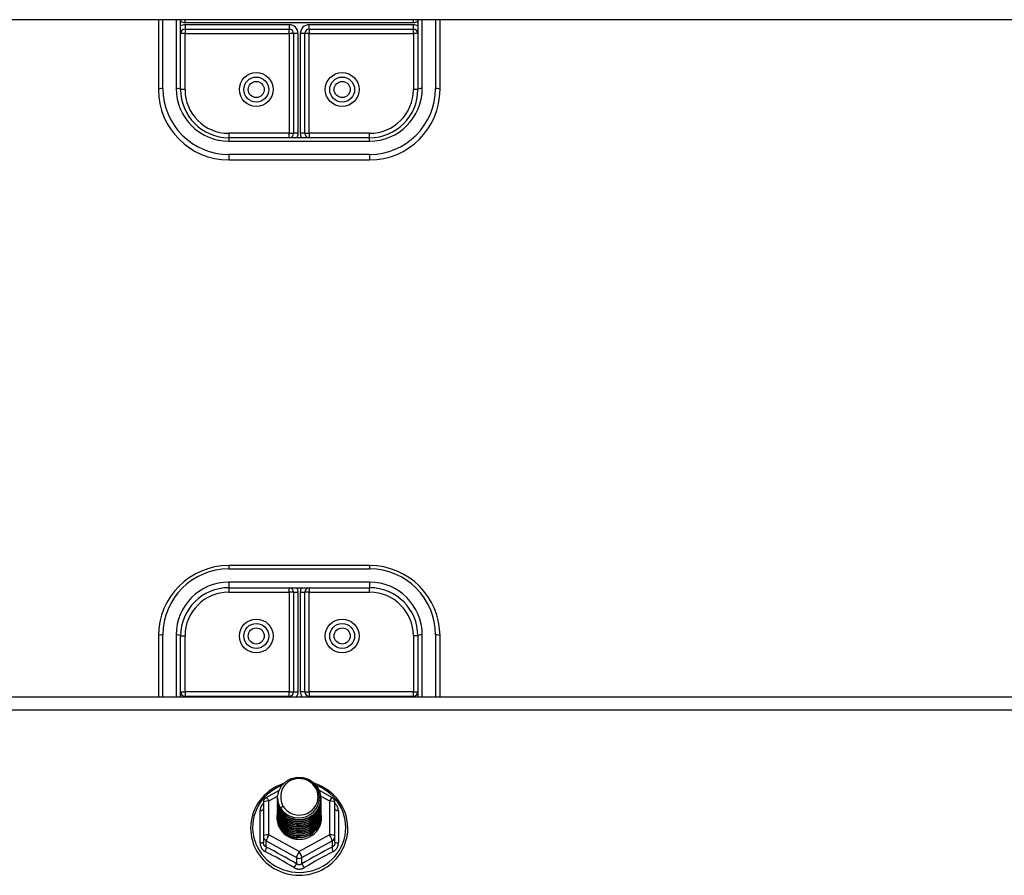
# Model space of a CAD drawing. Header units: inches. Extents: x 56.1 to 140.1, y 37.7 to 64.
# Tile 63 of 102: x 105.1 to 112.1, y 45.2 to 51.2. Entities that reach past the tile are written whole.
import ezdxf

# ---------------------------------------------------------------- set-up
doc = ezdxf.new("R2010")
doc.units = ezdxf.units.IN
doc.header["$MEASUREMENT"] = 0
doc.layers.add('Visible Edges(ANSI)', color=7, linetype='Continuous', lineweight=25)
doc.layers.add('Visible Tangent Edges(ANSI)', color=7, linetype='Continuous', lineweight=25)

msp = doc.modelspace()

# ---------------------------------------------------------------- linework, layer by layer
at = {"layer": 'Visible Edges(ANSI)'}
for p, q in [((138.5628, 51.2406), (98.9289, 51.2406)), ((106.0628, 51.2406), (106.0628, 50.7448)), ((106.2204, 51.2406), (106.2203, 51.2307)), ((106.2203, 50.7448), (106.2203, 51.2406)), ((107.9053, 51.2307), (107.9052, 51.2406)), ((107.9053, 51.2406), (107.9053, 50.7448)), ((108.0628, 50.7448), (108.0628, 51.2406)), ((106.2518, 51.1734), (106.9919, 51.1734)), ((107.0234, 51.142), (107.0234, 50.4338)), ((107.1022, 50.4338), (107.1022, 51.142)), ((107.1337, 51.1734), (107.8738, 51.1734)), ((107.5628, 50.4023), (106.5628, 50.4023)), ((106.5628, 50.2448), (107.5628, 50.2448)), ((107.5628, 47.3649), (106.5628, 47.3649)), ((106.5628, 47.2074), (107.5628, 47.2074)), ((107.0234, 47.1759), (107.0234, 46.4678)), ((107.1022, 46.4678), (107.1022, 47.1759)), ((106.0628, 46.8649), (106.0628, 46.4328)), ((106.2203, 46.4328), (106.2203, 46.8649)), ((107.9053, 46.8649), (107.9053, 46.4328)), ((108.0628, 46.4328), (108.0628, 46.8649)), ((98.9289, 46.4328), (138.5628, 46.4328)), ((106.9919, 46.4363), (106.2518, 46.4363)), ((107.8738, 46.4363), (107.1337, 46.4363)), ((106.829, 45.7179), (106.9191, 45.7682)), ((107.204, 45.7696), (107.2966, 45.7179)), ((106.8089, 45.6836), (106.8089, 45.444)), ((106.9093, 45.7163), (106.9093, 45.7167)), ((106.9093, 45.7037), (106.9093, 45.7042)), ((106.9093, 45.6912), (106.9093, 45.6916)), ((106.9093, 45.6787), (106.9093, 45.6791)), ((106.9093, 45.6661), (106.9093, 45.6665)), ((107.2163, 45.71), (107.2163, 45.7104)), ((107.2163, 45.6975), (107.2163, 45.6979)), ((107.2163, 45.6849), (107.2163, 45.6853)), ((107.2163, 45.6724), (107.2163, 45.6728)), ((107.3167, 45.444), (107.3167, 45.6836)), ((106.9093, 45.6536), (106.9093, 45.654)), ((106.9093, 45.6411), (106.9093, 45.6415)), ((106.9093, 45.6285), (106.9093, 45.6289)), ((106.9093, 45.616), (106.9093, 45.6164)), ((106.9093, 45.6034), (106.9093, 45.6038)), ((107.2163, 45.6599), (107.2163, 45.6603)), ((107.2163, 45.6473), (107.2163, 45.6477)), ((107.2163, 45.6348), (107.2163, 45.6352)), ((107.2163, 45.6222), (107.2163, 45.6227)), ((107.2163, 45.6097), (107.2163, 45.6101)), ((107.2163, 45.5972), (107.2163, 45.5976)), ((106.9093, 45.5909), (106.9093, 45.5913)), ((106.9093, 45.5784), (106.9093, 45.5788)), ((107.2163, 45.5846), (107.2163, 45.585)), ((106.8089, 45.444), (106.8089, 45.3992)), ((107.0444, 45.43), (107.0431, 45.4225)), ((107.3167, 45.3992), (107.3167, 45.444))]:
    msp.add_line(p, q, dxfattribs=at)
at = {"layer": 'Visible Edges(ANSI)', "flags": 128}
for points in [[(106.9509, 45.8168), (106.9288, 45.8087), (106.9074, 45.7991), (106.8868, 45.7881), (106.8669, 45.7758), (106.8479, 45.7622), (106.8299, 45.7473), (106.8131, 45.7313), (106.7973, 45.7142), (106.7829, 45.6961), (106.7697, 45.677), (106.7579, 45.6571), (106.7475, 45.6365), (106.7387, 45.6152), (106.7313, 45.5934), (106.7255, 45.5712), (106.7213, 45.5486), (106.7187, 45.5258), (106.7177, 45.5028), (106.7183, 45.4798), (106.7205, 45.457), (106.7244, 45.4343), (106.7299, 45.412), (106.7369, 45.3901), (106.7455, 45.3687), (106.7555, 45.3479), (106.767, 45.3279), (106.7799, 45.3086), (106.7941, 45.2903), (106.8095, 45.273), (106.8261, 45.2567), (106.8439, 45.2416), (106.8626, 45.2277), (106.8823, 45.215), (106.9028, 45.2038), (106.9241, 45.1939), (106.946, 45.1854), (106.9684, 45.1784), (106.9913, 45.1729), (107.0145, 45.1689), (107.038, 45.1665), (107.0615, 45.1656), (107.0851, 45.1663), (107.1085, 45.1686), (107.1317, 45.1724), (107.1547, 45.1777), (107.1772, 45.1845), (107.1991, 45.1929), (107.2205, 45.2026), (107.2411, 45.2137), (107.2609, 45.2262), (107.2797, 45.24), (107.2976, 45.255), (107.3143, 45.2711), (107.3299, 45.2883), (107.3442, 45.3066), (107.3573, 45.3257), (107.3689, 45.3457), (107.3791, 45.3664), (107.3878, 45.3877), (107.395, 45.4096), (107.4007, 45.4319), (107.4047, 45.4545), (107.4071, 45.4773), (107.408, 45.5003)], [(106.9302, 45.643), (106.9137, 45.6815), (106.9094, 45.723), (106.9175, 45.764), (106.9373, 45.801), (106.9673, 45.8312), (107.0051, 45.8519), (107.0475, 45.8615), (107.0911, 45.8591), (107.1325, 45.8449), (107.1682, 45.82), (107.1954, 45.7864), (107.2118, 45.7467), (107.2162, 45.7041), (107.2082, 45.662), (107.1884, 45.6237), (107.1584, 45.5924), (107.1207, 45.5705), (107.0783, 45.5598), (107.0346, 45.561), (106.9932, 45.574), (106.9575, 45.5977), (106.9303, 45.6302), (106.9138, 45.6688), (106.9094, 45.7102)], [(106.9488, 45.6183), (106.9715, 45.5995), (106.9977, 45.5853), (107.0263, 45.5764), (107.0561, 45.5732), (107.0861, 45.5758), (107.115, 45.5841), (107.1416, 45.5979), (107.1648, 45.6166), (107.1836, 45.6394), (107.1972, 45.6656), (107.2051, 45.6938), (107.2068, 45.723), (107.2022, 45.7519), (107.1916, 45.7793), (107.1753, 45.8039), (107.154, 45.8246), (107.1288, 45.8405), (107.1006, 45.8508), (107.0709, 45.8551), (107.041, 45.853), (107.0123, 45.8447), (106.9863, 45.8306), (106.9641, 45.8112), (106.947, 45.7876)], [(107.408, 45.5003), (107.4069, 45.5266), (107.4037, 45.5527), (107.3984, 45.5785), (107.391, 45.6038), (107.3816, 45.6284), (107.3703, 45.6523), (107.357, 45.6752), (107.342, 45.697), (107.3252, 45.7176), (107.3069, 45.7369), (107.287, 45.7547), (107.2658, 45.7709), (107.2433, 45.7855), (107.2198, 45.7983), (107.1952, 45.8093), (107.1699, 45.8184)], [(106.947, 45.7876), (106.9457, 45.7851), (106.9445, 45.7826), (106.9433, 45.78), (106.9422, 45.7774), (106.9412, 45.7748), (106.9402, 45.7721), (106.9392, 45.7695), (106.9384, 45.7668), (106.9376, 45.7641), (106.9368, 45.7614), (106.9361, 45.7587), (106.9355, 45.7559), (106.935, 45.7532), (106.9345, 45.7504), (106.9341, 45.7476), (106.9337, 45.7448), (106.9334, 45.7421), (106.9331, 45.7393), (106.933, 45.7365), (106.9329, 45.7337), (106.9328, 45.7309), (106.9328, 45.7281), (106.9329, 45.7253), (106.9331, 45.7224)], [(106.9093, 45.7163), (106.9093, 45.7118), (106.9095, 45.7073), (106.9099, 45.7029), (106.9104, 45.6984), (106.911, 45.694), (106.9118, 45.6896), (106.9128, 45.6852), (106.9138, 45.6808), (106.915, 45.6765), (106.9164, 45.6722), (106.9179, 45.668), (106.9195, 45.6638), (106.9212, 45.6596), (106.9231, 45.6555), (106.9251, 45.6515), (106.9273, 45.6475), (106.9295, 45.6436), (106.9319, 45.6397), (106.9344, 45.636), (106.9371, 45.6323), (106.9398, 45.6286), (106.9427, 45.6251), (106.9457, 45.6217), (106.9488, 45.6183)], [(106.9093, 45.7037), (106.9106, 45.6846), (106.9145, 45.6658), (106.9209, 45.6477), (106.9298, 45.6306), (106.941, 45.6147), (106.9542, 45.6003), (106.9693, 45.5878), (106.986, 45.5773), (107.004, 45.5689), (107.0231, 45.5629), (107.0428, 45.5594), (107.0628, 45.5584), (107.0828, 45.5599), (107.1025, 45.564), (107.1216, 45.5705), (107.1396, 45.5793), (107.1563, 45.5904), (107.1714, 45.6035), (107.1846, 45.6183), (107.1958, 45.6347), (107.2047, 45.6524), (107.2111, 45.6711), (107.215, 45.6904), (107.2163, 45.71)], [(106.9093, 45.6912), (106.9106, 45.6721), (106.9145, 45.6533), (106.9209, 45.6352), (106.9298, 45.618), (106.941, 45.6021), (106.9542, 45.5878), (106.9693, 45.5752), (106.986, 45.5647), (107.004, 45.5564), (107.0231, 45.5504), (107.0428, 45.5469), (107.0628, 45.5459), (107.0828, 45.5474), (107.1025, 45.5514), (107.1216, 45.558), (107.1396, 45.5668), (107.1563, 45.5779), (107.1714, 45.5909), (107.1846, 45.6058), (107.1958, 45.6222), (107.2047, 45.6399), (107.2111, 45.6585), (107.215, 45.6778), (107.2163, 45.6975)], [(106.9093, 45.6787), (106.9106, 45.6595), (106.9145, 45.6408), (106.9209, 45.6226), (106.9298, 45.6055), (106.941, 45.5896), (106.9542, 45.5752), (106.9693, 45.5627), (106.986, 45.5522), (107.004, 45.5438), (107.0231, 45.5379), (107.0428, 45.5343), (107.0628, 45.5333), (107.0828, 45.5349), (107.1025, 45.5389), (107.1216, 45.5454), (107.1396, 45.5543), (107.1563, 45.5653), (107.1714, 45.5784), (107.1846, 45.5932), (107.1958, 45.6097), (107.2047, 45.6273), (107.2111, 45.646), (107.215, 45.6653), (107.2163, 45.6849)], [(106.9093, 45.6661), (106.9106, 45.647), (106.9145, 45.6282), (106.9209, 45.6101), (106.9298, 45.5929), (106.941, 45.577), (106.9542, 45.5627), (106.9693, 45.5502), (106.986, 45.5396), (107.004, 45.5313), (107.0231, 45.5253), (107.0428, 45.5218), (107.0628, 45.5208), (107.0828, 45.5223), (107.1025, 45.5264), (107.1216, 45.5329), (107.1396, 45.5417), (107.1563, 45.5528), (107.1714, 45.5658), (107.1846, 45.5807), (107.1958, 45.5971), (107.2047, 45.6148), (107.2111, 45.6334), (107.215, 45.6528), (107.2163, 45.6724)], [(107.2162, 45.704), (107.2157, 45.6838), (107.2124, 45.6638), (107.2064, 45.6445), (107.1978, 45.6261), (107.1868, 45.609), (107.1735, 45.5935), (107.1583, 45.5798), (107.1413, 45.5682), (107.1229, 45.5589), (107.1035, 45.5521), (107.0833, 45.5479), (107.0627, 45.5463), (107.0422, 45.5474), (107.022, 45.5511), (107.0025, 45.5574), (106.9842, 45.5662), (106.9672, 45.5772), (106.952, 45.5904), (106.9387, 45.6054), (106.9277, 45.622), (106.9192, 45.6398), (106.9132, 45.6586), (106.9099, 45.678), (106.9094, 45.6977)], [(107.2162, 45.6914), (107.2157, 45.6712), (107.2124, 45.6513), (107.2064, 45.632), (107.1978, 45.6136), (107.1868, 45.5965), (107.1735, 45.5809), (107.1583, 45.5673), (107.1413, 45.5557), (107.1229, 45.5464), (107.1035, 45.5396), (107.0833, 45.5353), (107.0627, 45.5337), (107.0422, 45.5348), (107.022, 45.5385), (107.0025, 45.5449), (106.9842, 45.5536), (106.9672, 45.5647), (106.952, 45.5778), (106.9387, 45.5928), (106.9277, 45.6094), (106.9192, 45.6273), (106.9132, 45.6461), (106.9099, 45.6655), (106.9094, 45.6851)], [(107.2162, 45.6789), (107.2157, 45.6587), (107.2124, 45.6388), (107.2064, 45.6194), (107.1978, 45.601), (107.1868, 45.5839), (107.1735, 45.5684), (107.1583, 45.5547), (107.1413, 45.5431), (107.1229, 45.5339), (107.1035, 45.527), (107.0833, 45.5228), (107.0627, 45.5212), (107.0422, 45.5223), (107.022, 45.526), (107.0025, 45.5323), (106.9842, 45.5411), (106.9672, 45.5521), (106.952, 45.5653), (106.9387, 45.5803), (106.9277, 45.5969), (106.9192, 45.6147), (106.9132, 45.6335), (106.9099, 45.653), (106.9094, 45.6726)], [(107.2162, 45.6663), (107.2157, 45.6461), (107.2124, 45.6262), (107.2064, 45.6069), (107.1978, 45.5885), (107.1868, 45.5714), (107.1735, 45.5559), (107.1583, 45.5422), (107.1413, 45.5306), (107.1229, 45.5213), (107.1035, 45.5145), (107.0833, 45.5103), (107.0627, 45.5087), (107.0422, 45.5097), (107.022, 45.5135), (107.0025, 45.5198), (106.9842, 45.5285), (106.9672, 45.5396), (106.952, 45.5528), (106.9387, 45.5678), (106.9277, 45.5844), (106.9192, 45.6022), (106.9132, 45.621), (106.9099, 45.6404), (106.9094, 45.6601)], [(106.9331, 45.7224), (106.9329, 45.7196), (106.9329, 45.7168), (106.9329, 45.714), (106.9329, 45.7112), (106.933, 45.7084), (106.9332, 45.7056), (106.9335, 45.7028), (106.9338, 45.7001), (106.9342, 45.6973), (106.9346, 45.6945), (106.9351, 45.6918), (106.9357, 45.689), (106.9363, 45.6863), (106.937, 45.6835), (106.9378, 45.6808), (106.9386, 45.6781), (106.9395, 45.6755), (106.9404, 45.6728), (106.9414, 45.6702), (106.9425, 45.6675), (106.9436, 45.665), (106.9448, 45.6624), (106.946, 45.6599), (106.9473, 45.6573)], [(106.9093, 45.6536), (106.9106, 45.6345), (106.9145, 45.6157), (106.9209, 45.5976), (106.9298, 45.5804), (106.941, 45.5645), (106.9542, 45.5502), (106.9693, 45.5376), (106.986, 45.5271), (107.004, 45.5188), (107.0231, 45.5128), (107.0428, 45.5093), (107.0628, 45.5082), (107.0828, 45.5098), (107.1025, 45.5138), (107.1216, 45.5203), (107.1396, 45.5292), (107.1563, 45.5402), (107.1714, 45.5533), (107.1846, 45.5682), (107.1958, 45.5846), (107.2047, 45.6023), (107.2111, 45.6209), (107.215, 45.6402), (107.2163, 45.6599)], [(106.9093, 45.6411), (106.9106, 45.6219), (106.9145, 45.6031), (106.9209, 45.585), (106.9298, 45.5679), (106.941, 45.552), (106.9542, 45.5376), (106.9693, 45.5251), (106.986, 45.5146), (107.004, 45.5062), (107.0231, 45.5002), (107.0428, 45.4967), (107.0628, 45.4957), (107.0828, 45.4972), (107.1025, 45.5013), (107.1216, 45.5078), (107.1396, 45.5166), (107.1563, 45.5277), (107.1714, 45.5408), (107.1846, 45.5556), (107.1958, 45.572), (107.2047, 45.5897), (107.2111, 45.6084), (107.215, 45.6277), (107.2163, 45.6473)], [(106.9093, 45.6285), (106.9106, 45.6094), (106.9145, 45.5906), (106.9209, 45.5725), (106.9298, 45.5553), (106.941, 45.5394), (106.9542, 45.5251), (106.9693, 45.5125), (106.986, 45.502), (107.004, 45.4937), (107.0231, 45.4877), (107.0428, 45.4842), (107.0628, 45.4832), (107.0828, 45.4847), (107.1025, 45.4888), (107.1216, 45.4953), (107.1396, 45.5041), (107.1563, 45.5152), (107.1714, 45.5282), (107.1846, 45.5431), (107.1958, 45.5595), (107.2047, 45.5772), (107.2111, 45.5958), (107.215, 45.6151), (107.2163, 45.6348)], [(106.9093, 45.616), (106.9106, 45.5969), (106.9145, 45.5781), (106.9209, 45.5599), (106.9298, 45.5428), (106.941, 45.5269), (106.9542, 45.5126), (106.9693, 45.5), (106.986, 45.4895), (107.004, 45.4812), (107.0231, 45.4752), (107.0428, 45.4716), (107.0628, 45.4706), (107.0828, 45.4722), (107.1025, 45.4762), (107.1216, 45.4827), (107.1396, 45.4916), (107.1563, 45.5026), (107.1714, 45.5157), (107.1846, 45.5306), (107.1958, 45.547), (107.2047, 45.5646), (107.2111, 45.5833), (107.215, 45.6026), (107.2163, 45.6222)], [(106.9093, 45.6034), (106.9106, 45.5843), (106.9145, 45.5655), (106.9209, 45.5474), (106.9298, 45.5302), (106.941, 45.5144), (106.9542, 45.5), (106.9693, 45.4875), (106.986, 45.4769), (107.004, 45.4686), (107.0231, 45.4626), (107.0428, 45.4591), (107.0628, 45.4581), (107.0828, 45.4596), (107.1025, 45.4637), (107.1216, 45.4702), (107.1396, 45.479), (107.1563, 45.4901), (107.1714, 45.5031), (107.1846, 45.518), (107.1958, 45.5344), (107.2047, 45.5521), (107.2111, 45.5708), (107.215, 45.5901), (107.2163, 45.6097)], [(106.9093, 45.5909), (106.9106, 45.5718), (106.9145, 45.553), (106.9209, 45.5349), (106.9298, 45.5177), (106.941, 45.5018), (106.9542, 45.4875), (106.9693, 45.4749), (106.986, 45.4644), (107.004, 45.4561), (107.0231, 45.4501), (107.0428, 45.4466), (107.0628, 45.4456), (107.0828, 45.4471), (107.1025, 45.4511), (107.1216, 45.4576), (107.1396, 45.4665), (107.1563, 45.4775), (107.1714, 45.4906), (107.1846, 45.5055), (107.1958, 45.5219), (107.2047, 45.5396), (107.2111, 45.5582), (107.215, 45.5775), (107.2163, 45.5972)], [(107.2162, 45.6538), (107.2157, 45.6336), (107.2124, 45.6137), (107.2064, 45.5943), (107.1978, 45.576), (107.1868, 45.5589), (107.1735, 45.5433), (107.1583, 45.5296), (107.1413, 45.5181), (107.1229, 45.5088), (107.1035, 45.502), (107.0833, 45.4977), (107.0627, 45.4961), (107.0422, 45.4972), (107.022, 45.5009), (107.0025, 45.5072), (106.9842, 45.516), (106.9672, 45.5271), (106.952, 45.5402), (106.9387, 45.5552), (106.9277, 45.5718), (106.9192, 45.5897), (106.9132, 45.6085), (106.9099, 45.6279), (106.9094, 45.6475)], [(107.2162, 45.6413), (107.2157, 45.6211), (107.2124, 45.6011), (107.2064, 45.5818), (107.1978, 45.5634), (107.1868, 45.5463), (107.1735, 45.5308), (107.1583, 45.5171), (107.1413, 45.5055), (107.1229, 45.4962), (107.1035, 45.4894), (107.0833, 45.4852), (107.0627, 45.4836), (107.0422, 45.4847), (107.022, 45.4884), (107.0025, 45.4947), (106.9842, 45.5035), (106.9672, 45.5145), (106.952, 45.5277), (106.9387, 45.5427), (106.9277, 45.5593), (106.9192, 45.5771), (106.9132, 45.5959), (106.9099, 45.6153), (106.9094, 45.635)], [(107.2162, 45.6287), (107.2157, 45.6085), (107.2124, 45.5886), (107.2064, 45.5693), (107.1978, 45.5509), (107.1868, 45.5338), (107.1735, 45.5182), (107.1583, 45.5046), (107.1413, 45.493), (107.1229, 45.4837), (107.1035, 45.4769), (107.0833, 45.4726), (107.0627, 45.471), (107.0422, 45.4721), (107.022, 45.4759), (107.0025, 45.4822), (106.9842, 45.4909), (106.9672, 45.502), (106.952, 45.5151), (106.9387, 45.5302), (106.9277, 45.5467), (106.9192, 45.5646), (106.9132, 45.5834), (106.9099, 45.6028), (106.9094, 45.6224)], [(107.2162, 45.6162), (107.2157, 45.596), (107.2124, 45.5761), (107.2064, 45.5567), (107.1978, 45.5383), (107.1868, 45.5212), (107.1735, 45.5057), (107.1583, 45.492), (107.1413, 45.4805), (107.1229, 45.4712), (107.1035, 45.4643), (107.0833, 45.4601), (107.0627, 45.4585), (107.0422, 45.4596), (107.022, 45.4633), (107.0025, 45.4696), (106.9842, 45.4784), (106.9672, 45.4895), (106.952, 45.5026), (106.9387, 45.5176), (106.9277, 45.5342), (106.9192, 45.5521), (106.9132, 45.5709), (106.9099, 45.5903), (106.9094, 45.6099)], [(107.2162, 45.6036), (107.2157, 45.5835), (107.2124, 45.5635), (107.2064, 45.5442), (107.1978, 45.5258), (107.1868, 45.5087), (107.1735, 45.4932), (107.1583, 45.4795), (107.1413, 45.4679), (107.1229, 45.4586), (107.1035, 45.4518), (107.0833, 45.4476), (107.0627, 45.446), (107.0422, 45.447), (107.022, 45.4508), (107.0025, 45.4571), (106.9842, 45.4659), (106.9672, 45.4769), (106.952, 45.4901), (106.9387, 45.5051), (106.9277, 45.5217), (106.9192, 45.5395), (106.9132, 45.5583), (106.9099, 45.5777), (106.9094, 45.5974)], [(106.9473, 45.6573), (106.9466, 45.6567), (106.9459, 45.6561), (106.9452, 45.6555), (106.9444, 45.6549), (106.9437, 45.6543), (106.943, 45.6537), (106.9423, 45.6531), (106.9416, 45.6525), (106.9409, 45.6519), (106.9402, 45.6513), (106.9394, 45.6507), (106.9387, 45.6501), (106.938, 45.6495), (106.9373, 45.6489), (106.9366, 45.6483), (106.9359, 45.6477), (106.9352, 45.6471), (106.9344, 45.6466), (106.9337, 45.646), (106.933, 45.6454), (106.9323, 45.6448), (106.9316, 45.6442), (106.9309, 45.6436), (106.9302, 45.643)], [(106.9093, 45.5784), (106.9106, 45.5592), (106.9145, 45.5405), (106.9209, 45.5223), (106.9298, 45.5052), (106.941, 45.4893), (106.9542, 45.4749), (106.9693, 45.4624), (106.986, 45.4519), (107.004, 45.4435), (107.0231, 45.4376), (107.0428, 45.434), (107.0628, 45.433), (107.0828, 45.4345), (107.1025, 45.4386), (107.1216, 45.4451), (107.1396, 45.454), (107.1563, 45.465), (107.1714, 45.4781), (107.1846, 45.4929), (107.1958, 45.5093), (107.2047, 45.527), (107.2111, 45.5457), (107.215, 45.565), (107.2163, 45.5846)], [(107.2162, 45.5911), (107.2157, 45.5709), (107.2124, 45.551), (107.2064, 45.5316), (107.1978, 45.5133), (107.1868, 45.4962), (107.1735, 45.4806), (107.1583, 45.467), (107.1413, 45.4554), (107.1229, 45.4461), (107.1035, 45.4393), (107.0833, 45.435), (107.0627, 45.4334), (107.0422, 45.4345), (107.022, 45.4382), (107.0025, 45.4445), (106.9842, 45.4533), (106.9672, 45.4644), (106.952, 45.4775), (106.9387, 45.4925), (106.9277, 45.5091), (106.9192, 45.527), (106.9132, 45.5458), (106.9099, 45.5652), (106.9094, 45.5848)], [(107.0431, 45.4225), (107.0348, 45.4239), (107.0267, 45.4257), (107.0187, 45.4279), (107.0108, 45.4305), (107.0031, 45.4335), (106.9955, 45.4369), (106.9882, 45.4407), (106.981, 45.4449), (106.9741, 45.4494), (106.9675, 45.4543), (106.9612, 45.4595), (106.9552, 45.4651), (106.9495, 45.4709), (106.9441, 45.4771), (106.9391, 45.4835), (106.9345, 45.4902), (106.9302, 45.4971), (106.9264, 45.5042), (106.9229, 45.5115), (106.9199, 45.5189), (106.9173, 45.5266), (106.9151, 45.5343), (106.9134, 45.5422), (106.9121, 45.5501)], [(107.2162, 45.5786), (107.2162, 45.5785), (107.2162, 45.5784), (107.2162, 45.5783), (107.2162, 45.5782), (107.2162, 45.5781), (107.2162, 45.578), (107.2162, 45.5779), (107.2162, 45.5778), (107.2162, 45.5777), (107.2163, 45.5776), (107.2163, 45.5775), (107.2163, 45.5774), (107.2163, 45.5773), (107.2163, 45.5772), (107.2163, 45.5771), (107.2163, 45.5771), (107.2163, 45.577), (107.2163, 45.5769), (107.2163, 45.5768), (107.2163, 45.5767), (107.2163, 45.5766), (107.2163, 45.5765), (107.2163, 45.5764), (107.2163, 45.5763)]]:
    msp.add_lwpolyline(points, dxfattribs=at)
at = {"layer": 'Visible Edges(ANSI)'}
for centre in [(106.7577, 50.7448), (107.3679, 50.7448), (106.7577, 46.8649), (107.3679, 46.8649)]:
    msp.add_circle(centre, 0.0886, dxfattribs=at)
for centre, radius, start, end in [((106.2518, 51.142), 0.0315, 90, 180), ((106.9919, 51.142), 0.0315, 0, 90), ((107.1337, 51.142), 0.0315, 90, 180), ((107.8738, 51.142), 0.0315, 0, 90), ((106.5628, 50.7448), 0.5, 180, 270), ((106.5628, 50.7448), 0.3425, 180, 270), ((107.5628, 50.7448), 0.3425, 270, 0), ((107.5628, 50.7448), 0.5, 270, 0), ((106.9919, 50.4338), 0.0315, 270, 0), ((107.1337, 50.4338), 0.0315, 180, 270), ((106.5628, 46.8649), 0.5, 90, 180), ((107.5628, 46.8649), 0.5, 0, 90), ((106.5628, 46.8649), 0.3425, 90, 180), ((106.9919, 47.1759), 0.0315, 0, 90), ((107.1337, 47.1759), 0.0315, 90, 180), ((107.5628, 46.8649), 0.3425, 0, 90), ((106.2518, 46.4678), 0.0315, 180, 270), ((106.9919, 46.4678), 0.0315, 270, 0), ((107.1337, 46.4678), 0.0315, 180, 270), ((107.8738, 46.4678), 0.0315, 270, 0), ((106.8482, 45.6836), 0.0394, 119.17447, 180), ((107.2774, 45.6836), 0.0394, 0, 60.82553)]:
    msp.add_arc(centre, radius, start, end, dxfattribs=at)
for centre, major_axis, start_param, end_param in [((107.0628, 45.7228), (0.1339, 0), 3.671471, 8.899926), ((107.0628, 45.5738), (-0.1585, 0), 6.031816, 9.674875), ((107.0628, 45.7177), (0.1535, 0), 3.669461, 3.875388)]:
    msp.add_ellipse(centre, major_axis=major_axis, ratio=0.966998, start_param=start_param, end_param=end_param, dxfattribs=at)
at = {"layer": 'Visible Tangent Edges(ANSI)'}
for p, q in [((106.0943, 50.7528), (106.0943, 51.2406)), ((106.1888, 51.2406), (106.1888, 50.7528)), ((106.2518, 51.2207), (106.2518, 51.2406)), ((106.2518, 51.2207), (107.8738, 51.2207)), ((106.9919, 51.2049), (106.2518, 51.2049)), ((106.2518, 51.2049), (106.2518, 51.1734)), ((106.9919, 51.2049), (106.9919, 51.1734)), ((107.1337, 51.1734), (107.1337, 51.2049)), ((107.8738, 51.2049), (107.1337, 51.2049)), ((107.8738, 51.2207), (107.8738, 51.2406)), ((107.8738, 51.1734), (107.8738, 51.2049)), ((107.9368, 50.7528), (107.9368, 51.2406)), ((108.0313, 51.2406), (108.0313, 50.7528)), ((106.2518, 51.142), (106.2203, 51.142)), ((106.2518, 51.1734), (106.2518, 51.142)), ((106.2518, 51.142), (106.9919, 51.142)), ((106.2518, 50.7448), (106.2518, 51.142)), ((106.9919, 51.142), (106.9919, 51.1734)), ((106.9919, 51.142), (106.9919, 50.4338)), ((107.0234, 51.142), (106.9919, 51.142)), ((107.0549, 51.142), (107.0234, 51.142)), ((107.0549, 50.4338), (107.0549, 51.142)), ((107.1022, 51.142), (107.0707, 51.142)), ((107.0707, 51.142), (107.0707, 50.4338)), ((107.1337, 51.142), (107.1022, 51.142)), ((107.1337, 51.1734), (107.1337, 51.142)), ((107.1337, 51.142), (107.8738, 51.142)), ((107.1337, 50.4338), (107.1337, 51.142)), ((107.8738, 51.142), (107.8738, 51.1734)), ((107.8738, 51.142), (107.8738, 50.7448)), ((107.9053, 51.142), (107.8738, 51.142)), ((106.2518, 50.7448), (106.2203, 50.7448)), ((107.9053, 50.7448), (107.8738, 50.7448)), ((106.9919, 50.4338), (106.5628, 50.4338)), ((106.5628, 50.4338), (106.5628, 50.4023)), ((106.9919, 50.4023), (106.9919, 50.4338)), ((106.9919, 50.4338), (107.0234, 50.4338)), ((107.0549, 50.4338), (107.0234, 50.4338)), ((107.1022, 50.4338), (107.0707, 50.4338)), ((107.1022, 50.4338), (107.1337, 50.4338)), ((107.5628, 50.4338), (107.1337, 50.4338)), ((107.1337, 50.4338), (107.1337, 50.4023)), ((107.5628, 50.4023), (107.5628, 50.4338)), ((106.5628, 50.4023), (106.5628, 50.3788)), ((106.5628, 50.3788), (107.5628, 50.3788)), ((107.5628, 50.3788), (107.5628, 50.4023)), ((107.5628, 50.2843), (106.5628, 50.2843)), ((106.5628, 50.2843), (106.5628, 50.2448)), ((107.5628, 50.2843), (107.5628, 50.2448)), ((106.5628, 47.3649), (106.5628, 47.3414)), ((106.5628, 47.3414), (107.5628, 47.3414)), ((107.5628, 47.3649), (107.5628, 47.3414)), ((107.5628, 47.2469), (106.5628, 47.2469)), ((106.5628, 47.2469), (106.5628, 47.2074)), ((106.5628, 47.2074), (106.5628, 47.1759)), ((106.9919, 47.1759), (106.9919, 47.2074)), ((107.1337, 47.2074), (107.1337, 47.1759)), ((107.5628, 47.2469), (107.5628, 47.2074)), ((107.5628, 47.1759), (107.5628, 47.2074)), ((106.5628, 47.1759), (106.9919, 47.1759)), ((106.9919, 47.1759), (106.9919, 46.4678)), ((107.0234, 47.1759), (106.9919, 47.1759)), ((107.0234, 47.1759), (107.0549, 47.1759)), ((107.0549, 46.4678), (107.0549, 47.1759)), ((107.0707, 47.1759), (107.0707, 46.4678)), ((107.0707, 47.1759), (107.1022, 47.1759)), ((107.1337, 47.1759), (107.1022, 47.1759)), ((107.1337, 47.1759), (107.5628, 47.1759)), ((107.1337, 46.4678), (107.1337, 47.1759)), ((106.0943, 46.4328), (106.0943, 46.8729)), ((106.1888, 46.8729), (106.1888, 46.4328)), ((106.2203, 46.8649), (106.2518, 46.8649)), ((106.2518, 46.4678), (106.2518, 46.8649)), ((107.8738, 46.8649), (107.8738, 46.4678)), ((107.9053, 46.8649), (107.8738, 46.8649)), ((107.9368, 46.4328), (107.9368, 46.8729)), ((108.0313, 46.8729), (108.0313, 46.4328)), ((106.2203, 46.4678), (106.2518, 46.4678)), ((106.9919, 46.4678), (106.2518, 46.4678)), ((106.2518, 46.4678), (106.2518, 46.4363)), ((106.2518, 46.4363), (106.2518, 46.4328)), ((106.9919, 46.4363), (106.9919, 46.4678)), ((106.9919, 46.4678), (107.0234, 46.4678)), ((106.9919, 46.4363), (106.9919, 46.4328)), ((107.0234, 46.4678), (107.0549, 46.4678)), ((107.1022, 46.4678), (107.0707, 46.4678)), ((107.1022, 46.4678), (107.1337, 46.4678)), ((107.8738, 46.4678), (107.1337, 46.4678)), ((107.1337, 46.4678), (107.1337, 46.4363)), ((107.1337, 46.4363), (107.1337, 46.4328)), ((107.8738, 46.4678), (107.9053, 46.4678)), ((107.8738, 46.4363), (107.8738, 46.4678)), ((107.8738, 46.4363), (107.8738, 46.4328)), ((98.9289, 46.3397), (138.5628, 46.3397)), ((106.8482, 45.6936), (106.9097, 45.7279)), ((106.8482, 45.454), (106.8482, 45.6936)), ((107.2153, 45.7283), (107.2774, 45.6936)), ((107.2774, 45.6936), (107.2774, 45.454)), ((106.7846, 45.3962), (106.7846, 45.6234)), ((107.341, 45.6234), (107.341, 45.3962)), ((107.0628, 45.3342), (106.8482, 45.454)), ((107.2774, 45.454), (107.0628, 45.3342)), ((106.8285, 45.411), (107.0431, 45.2912)), ((106.8285, 45.3662), (106.8285, 45.411)), ((107.0825, 45.2912), (107.2971, 45.411)), ((107.2971, 45.411), (107.2971, 45.3662)), ((107.0431, 45.2912), (107.0431, 45.2464)), ((107.0825, 45.2464), (107.0825, 45.2912))]:
    msp.add_line(p, q, dxfattribs=at)
at = {"layer": 'Visible Tangent Edges(ANSI)', "flags": 128}
for points in [[(106.2204, 51.2406), (106.2204, 51.2402), (106.2204, 51.2398), (106.2204, 51.2394), (106.2204, 51.2389), (106.2204, 51.2385), (106.2203, 51.2381), (106.2203, 51.2377), (106.2203, 51.2373), (106.2203, 51.2369), (106.2203, 51.2365), (106.2203, 51.2361), (106.2203, 51.2356), (106.2203, 51.2352), (106.2203, 51.2348), (106.2203, 51.2344), (106.2203, 51.234), (106.2203, 51.2336), (106.2203, 51.2332), (106.2203, 51.2328), (106.2203, 51.2323), (106.2203, 51.2319), (106.2203, 51.2315), (106.2203, 51.2311), (106.2203, 51.2307)], [(107.9053, 51.2307), (107.9053, 51.2311), (107.9053, 51.2315), (107.9053, 51.2319), (107.9053, 51.2323), (107.9053, 51.2328), (107.9053, 51.2332), (107.9053, 51.2336), (107.9053, 51.234), (107.9053, 51.2344), (107.9053, 51.2348), (107.9053, 51.2352), (107.9053, 51.2356), (107.9053, 51.2361), (107.9053, 51.2365), (107.9053, 51.2369), (107.9053, 51.2373), (107.9053, 51.2377), (107.9053, 51.2381), (107.9052, 51.2385), (107.9052, 51.2389), (107.9052, 51.2394), (107.9052, 51.2398), (107.9052, 51.2402), (107.9052, 51.2406)], [(106.8089, 45.6761), (106.807, 45.6743), (106.8052, 45.6725), (106.8034, 45.6706), (106.8017, 45.6686), (106.8001, 45.6666), (106.7986, 45.6646), (106.7971, 45.6625), (106.7957, 45.6604), (106.7944, 45.6582), (106.7932, 45.656), (106.792, 45.6538), (106.7909, 45.6516), (106.7899, 45.6493), (106.789, 45.647), (106.7882, 45.6447), (106.7874, 45.6423), (106.7868, 45.64), (106.7862, 45.6376), (106.7857, 45.6353), (106.7853, 45.6329), (106.785, 45.6305), (106.7848, 45.6281), (106.7847, 45.6258), (106.7846, 45.6234)], [(107.341, 45.6234), (107.3409, 45.6258), (107.3408, 45.6281), (107.3406, 45.6305), (107.3403, 45.6329), (107.3399, 45.6353), (107.3394, 45.6376), (107.3388, 45.64), (107.3382, 45.6423), (107.3374, 45.6447), (107.3366, 45.647), (107.3357, 45.6493), (107.3347, 45.6516), (107.3336, 45.6538), (107.3324, 45.656), (107.3312, 45.6582), (107.3299, 45.6604), (107.3285, 45.6625), (107.327, 45.6646), (107.3255, 45.6666), (107.3239, 45.6686), (107.3222, 45.6706), (107.3204, 45.6725), (107.3186, 45.6743), (107.3167, 45.6761)], [(106.7846, 45.3962), (106.7847, 45.393), (106.7849, 45.3897), (106.7853, 45.3865), (106.7858, 45.3833), (106.7864, 45.3801), (106.7872, 45.3769), (106.7881, 45.3738), (106.7891, 45.3707), (106.7903, 45.3678), (106.7916, 45.3648), (106.7931, 45.362), (106.7947, 45.3592), (106.7964, 45.3565), (106.7982, 45.3539), (106.8001, 45.3514), (106.8022, 45.3489), (106.8043, 45.3466), (106.8066, 45.3444), (106.8089, 45.3423), (106.8114, 45.3404), (106.8139, 45.3385), (106.8165, 45.3368), (106.8192, 45.3352), (106.822, 45.3337)], [(106.8285, 45.3662), (106.8271, 45.3669), (106.8257, 45.3677), (106.8243, 45.3685), (106.823, 45.3694), (106.8217, 45.3704), (106.8204, 45.3715), (106.8192, 45.3726), (106.8181, 45.3738), (106.817, 45.375), (106.816, 45.3764), (106.815, 45.3777), (106.8141, 45.3791), (106.8133, 45.3806), (106.8126, 45.3821), (106.8119, 45.3837), (106.8112, 45.3853), (106.8107, 45.3869), (106.8102, 45.3886), (106.8098, 45.3903), (106.8095, 45.3921), (106.8092, 45.3938), (106.809, 45.3956), (106.8089, 45.3974), (106.8089, 45.3992)], [(107.3167, 45.3992), (107.3167, 45.3974), (107.3166, 45.3956), (107.3164, 45.3938), (107.3161, 45.3921), (107.3158, 45.3903), (107.3154, 45.3886), (107.3149, 45.3869), (107.3144, 45.3853), (107.3137, 45.3837), (107.313, 45.3821), (107.3123, 45.3806), (107.3114, 45.3791), (107.3106, 45.3777), (107.3096, 45.3764), (107.3086, 45.375), (107.3075, 45.3738), (107.3064, 45.3726), (107.3052, 45.3715), (107.3039, 45.3704), (107.3026, 45.3694), (107.3013, 45.3685), (107.2999, 45.3677), (107.2985, 45.3669), (107.2971, 45.3662)], [(107.3036, 45.3337), (107.3064, 45.3352), (107.3091, 45.3368), (107.3117, 45.3385), (107.3142, 45.3404), (107.3167, 45.3423), (107.319, 45.3444), (107.3213, 45.3466), (107.3234, 45.3489), (107.3255, 45.3514), (107.3274, 45.3539), (107.3292, 45.3565), (107.3309, 45.3592), (107.3325, 45.362), (107.334, 45.3648), (107.3353, 45.3678), (107.3365, 45.3707), (107.3375, 45.3738), (107.3384, 45.3769), (107.3392, 45.3801), (107.3398, 45.3833), (107.3403, 45.3865), (107.3407, 45.3897), (107.3409, 45.393), (107.341, 45.3962)], [(107.0825, 45.2464), (107.081, 45.2455), (107.0795, 45.2446), (107.0779, 45.2438), (107.0763, 45.2431), (107.0747, 45.2425), (107.073, 45.2419), (107.0714, 45.2414), (107.0697, 45.241), (107.068, 45.2407), (107.0663, 45.2405), (107.0645, 45.2404), (107.0628, 45.2403), (107.0611, 45.2404), (107.0594, 45.2405), (107.0576, 45.2407), (107.0559, 45.241), (107.0543, 45.2414), (107.0526, 45.2419), (107.0509, 45.2424), (107.0493, 45.2431), (107.0477, 45.2438), (107.0461, 45.2446), (107.0446, 45.2455), (107.0431, 45.2464)], [(107.0255, 45.2201), (107.0283, 45.2184), (107.0312, 45.2169), (107.0342, 45.2155), (107.0372, 45.2143), (107.0403, 45.2132), (107.0434, 45.2122), (107.0466, 45.2114), (107.0498, 45.2107), (107.053, 45.2102), (107.0563, 45.2098), (107.0596, 45.2096), (107.0628, 45.2095), (107.0661, 45.2096), (107.0694, 45.2098), (107.0726, 45.2102), (107.0759, 45.2107), (107.0791, 45.2114), (107.0822, 45.2122), (107.0853, 45.2132), (107.0884, 45.2143), (107.0915, 45.2156), (107.0944, 45.2169), (107.0973, 45.2184), (107.1001, 45.2201)]]:
    msp.add_lwpolyline(points, dxfattribs=at)
at = {"layer": 'Visible Tangent Edges(ANSI)'}
for centre, radius in [((106.7577, 50.7448), 0.1201), ((107.3679, 50.7448), 0.1201), ((106.7577, 50.7448), 0.0571), ((107.3679, 50.7448), 0.0571), ((106.7577, 46.8649), 0.1201), ((106.7577, 46.8649), 0.0571), ((107.3679, 46.8649), 0.1201), ((107.3679, 46.8649), 0.0571)]:
    msp.add_circle(centre, radius, dxfattribs=at)
for centre, radius, start, end in [((106.2518, 51.2837), 0.063, 240, 270), ((106.2518, 51.142), 0.063, 90, 120), ((106.9919, 51.142), 0.063, 0, 90), ((107.1337, 51.142), 0.063, 90, 180), ((107.8738, 51.2837), 0.063, 270, 300), ((107.8738, 51.142), 0.063, 60, 90), ((106.5628, 50.7528), 0.4685, 180, 270), ((106.5628, 50.7528), 0.374, 180, 270), ((106.5628, 50.7448), 0.311, 180, 270), ((107.5628, 50.7528), 0.4685, 270, 0), ((107.5628, 50.7528), 0.374, 270, 0), ((107.5628, 50.7448), 0.311, 270, 0), ((106.9919, 50.4338), 0.063, 330, 0), ((107.1337, 50.4338), 0.063, 180, 210), ((106.5628, 46.8729), 0.4685, 90, 180), ((107.5628, 46.8729), 0.4685, 0, 90), ((106.5628, 46.8729), 0.374, 90, 180), ((106.9919, 47.1759), 0.063, 0, 30), ((107.1337, 47.1759), 0.063, 150, 180), ((107.5628, 46.8729), 0.374, 0, 90), ((106.5628, 46.8649), 0.311, 90, 180), ((107.5628, 46.8649), 0.311, 0, 90), ((106.9919, 46.4678), 0.063, 326.31405, 0), ((107.1337, 46.4678), 0.063, 180, 213.68595)]:
    msp.add_arc(centre, radius, start, end, dxfattribs=at)
for centre, major_axis, ratio, start_param, end_param in [((106.0943, 50.7448), (-0.0315, 0), 0.254784, 4.712389, 6.283185), ((106.1888, 50.7448), (0.0315, 0), 0.254784, 0, 1.570796), ((107.9368, 50.7448), (-0.0315, 0), 0.254784, 4.712389, 6.283185), ((108.0313, 50.7448), (0.0315, 0), 0.254784, 0, 1.570796), ((106.0943, 46.8649), (-0.0315, 0), 0.254784, 4.712389, 6.283185), ((106.1888, 46.8649), (0.0315, 0), 0.254784, 0, 1.570796), ((107.9368, 46.8649), (-0.0315, 0), 0.254784, 4.712389, 6.283185), ((108.0313, 46.8649), (0.0315, 0), 0.254784, 0, 1.570796), ((107.0628, 45.5063), (0.3308, 0), 0.966998, 1.955468, 7.482801), ((106.8482, 45.6836), (-0.0394, 0), 0.254784, 4.712389, 6.283185), ((106.8482, 45.6836), (-0.0192, 0.0344), 0.127392, 4.936728, 6.283185), ((107.2774, 45.6836), (0.0192, 0.0344), 0.127392, 0, 1.346458), ((107.2774, 45.6836), (0.0394, 0), 0.254784, 0, 1.570796), ((106.7695, 45.6387), (0.0394, 0), 0.420933, 5.107073, 6.283185), ((107.3561, 45.6387), (-0.0394, 0), 0.420933, 0, 1.176113), ((106.8482, 45.444), (-0.0394, 0), 0.254784, 4.712389, 6.283185), ((106.8482, 45.444), (-0.0192, -0.0344), 0.127392, 4.48805, 6.058847), ((107.2774, 45.444), (0.0394, 0), 0.254784, 0, 1.570796), ((107.2774, 45.444), (0.0192, -0.0344), 0.127392, 0.224339, 1.795135), ((106.7695, 45.3992), (0.0394, 0), 0.080687, 5.107073, 6.283185), ((106.8482, 45.444), (-0.0394, 0), 0.966998, 0, 1.047198), ((107.2774, 45.444), (0.0394, 0), 0.966998, 5.235988, 6.283185), ((107.3561, 45.3992), (-0.0394, 0), 0.080687, 0, 1.176113), ((106.8089, 45.3332), (0.0178, 0.0351), 0.295528, 4.874003, 6.050115), ((106.9237, 45.1094), (0.5734, -0.3423), 0.220649, 1.524932, 1.878631), ((106.9358, 45.1297), (-0.6046, 0.361), 0.220649, 4.666525, 5.020223), ((107.0628, 45.3242), (-0.0192, -0.0344), 0.127392, 4.48805, 6.058847), ((107.0628, 45.3242), (0.0192, -0.0344), 0.127392, 0.224339, 1.795135), ((107.1898, 45.1297), (-0.6046, -0.361), 0.220649, 4.404555, 4.758253), ((107.2019, 45.1094), (0.5734, 0.3423), 0.220649, 1.262962, 1.61666), ((107.3167, 45.3332), (-0.0178, 0.0351), 0.295528, 0.23307, 1.409183), ((107.0234, 45.2134), (0.0205, 0.0336), 0.044718, 0.222707, 1.398819), ((107.0628, 45.3242), (0.0394, 0), 0.966998, 4.18879, 5.235988), ((107.1022, 45.2134), (-0.0205, 0.0336), 0.044718, 4.884366, 6.060479)]:
    msp.add_ellipse(centre, major_axis=major_axis, ratio=ratio, start_param=start_param, end_param=end_param, dxfattribs=at)

doc.saveas('drawing.dxf')
